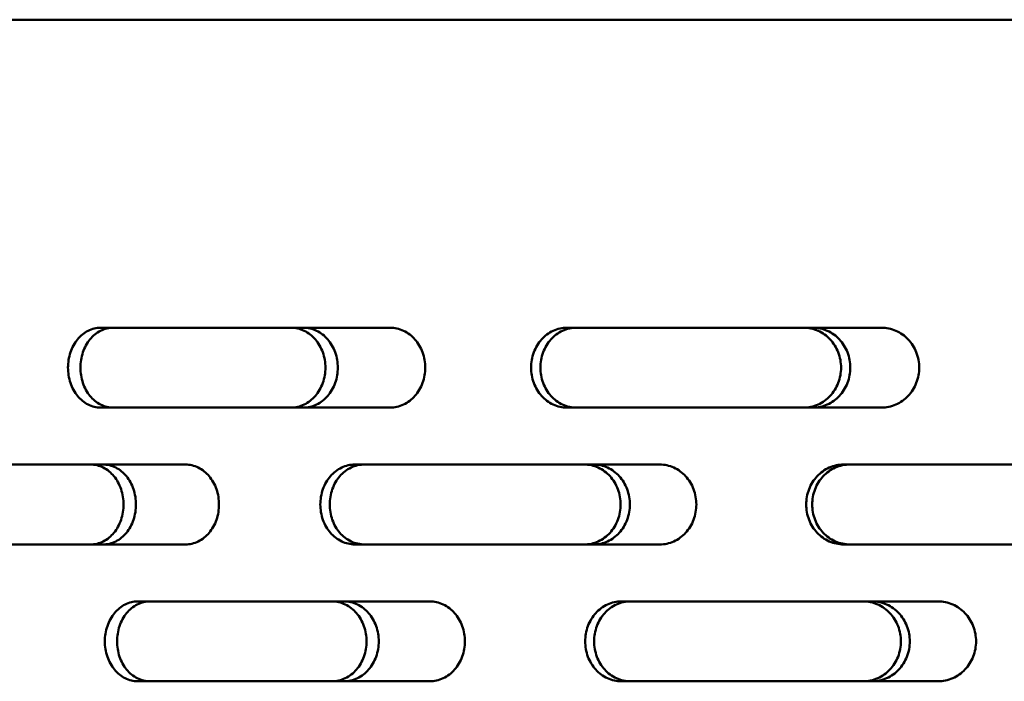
# Model space of a CAD drawing. Header units: millimetres. Extents: x -1252 to 7038, y -1657 to 2073.
# Tile 14 of 54: x 3090 to 3176, y 778 to 836. Entities that reach past the tile are written whole.
import ezdxf

# ---------------------------------------------------------------- set-up
doc = ezdxf.new("R2010")
doc.units = ezdxf.units.MM
doc.layers.add('Видимый контур (ГОСТ)', color=7, linetype='Continuous', lineweight=50)

msp = doc.modelspace()

# ---------------------------------------------------------------- linework, layer by layer
at = {"layer": 'Видимый контур (ГОСТ)'}
for p, q in [((3573.107, 836), (2968.107, 836)), ((3122.135, 809), (3096.757, 809)), ((3165.193, 809), (3137.623, 809)), ((3096.757, 802), (3122.135, 802)), ((3137.623, 802), (3165.193, 802)), ((3104.2, 797), (3079.961, 797)), ((3145.767, 797), (3119.049, 797)), ((3190.407, 797), (3161.869, 797)), ((3079.961, 790), (3104.2, 790)), ((3119.049, 790), (3145.767, 790)), ((3161.869, 790), (3190.407, 790)), ((3125.598, 785), (3100.012, 785)), ((3170.157, 785), (3142.385, 785)), ((3100.012, 778), (3125.598, 778)), ((3142.385, 778), (3170.157, 778))]:
    msp.add_line(p, q, dxfattribs=at)
for points, knots in [([(3096.757, 802), (3096.397, 802), (3096.014, 802.087), (3095.31, 802.445), (3094.989, 802.714), (3094.483, 803.336), (3094.264, 803.729), (3093.974, 804.591), (3093.902, 805.06), (3093.902, 805.939), (3093.974, 806.408), (3094.264, 807.27), (3094.483, 807.663), (3094.989, 808.285), (3095.31, 808.554), (3096.014, 808.912), (3096.397, 809), (3096.757, 809)], [-1.582627, -1.582627, -1.582627, -1.582627, -1.45068, -1.45068, -1.318733, -1.318733, -1.186894, -1.186894, -1.055054, -1.055054, -0.923215, -0.923215, -0.791375, -0.791375, -0.659428, -0.659428, -0.527482, -0.527482, -0.527482, -0.527482]), ([(3097.849, 809), (3097.489, 809), (3097.106, 808.912), (3096.402, 808.554), (3096.081, 808.285), (3095.576, 807.663), (3095.357, 807.27), (3095.066, 806.408), (3094.995, 805.939), (3094.995, 805.06), (3095.066, 804.591), (3095.357, 803.729), (3095.576, 803.336), (3096.081, 802.714), (3096.402, 802.445), (3097.106, 802.087), (3097.489, 802), (3097.849, 802)], [0.527483, 0.527483, 0.527483, 0.527483, 0.659431, 0.659431, 0.79138, 0.79138, 0.923219, 0.923219, 1.055059, 1.055059, 1.186898, 1.186898, 1.318737, 1.318737, 1.450686, 1.450686, 1.582634, 1.582634, 1.582634, 1.582634]), ([(3113.455, 802), (3113.831, 802), (3114.232, 802.087), (3114.971, 802.445), (3115.309, 802.714), (3115.843, 803.336), (3116.075, 803.729), (3116.382, 804.591), (3116.458, 805.06), (3116.458, 805.5), (3116.458, 805.939), (3116.382, 806.408), (3116.075, 807.27), (3115.843, 807.664), (3115.309, 808.285), (3114.971, 808.554), (3114.232, 808.912), (3113.831, 809), (3113.455, 809)], [-0.527509, -0.527509, -0.527509, -0.527509, -0.395595, -0.395595, -0.263681, -0.263681, -0.131841, -0.131841, 0, 0, 0, 0.131841, 0.131841, 0.263681, 0.263681, 0.395595, 0.395595, 0.527509, 0.527509, 0.527509, 0.527509]), ([(3114.542, 809), (3114.918, 809), (3115.319, 808.912), (3116.059, 808.554), (3116.397, 808.285), (3116.931, 807.664), (3117.162, 807.27), (3117.47, 806.408), (3117.545, 805.939), (3117.545, 805.5), (3117.545, 805.06), (3117.47, 804.591), (3117.162, 803.729), (3116.931, 803.336), (3116.397, 802.714), (3116.059, 802.445), (3115.319, 802.087), (3114.918, 802), (3114.542, 802)], [1.582383, 1.582383, 1.582383, 1.582383, 1.714298, 1.714298, 1.846213, 1.846213, 1.978053, 1.978053, 2.109894, 2.109894, 2.109894, 2.241734, 2.241734, 2.373575, 2.373575, 2.50549, 2.50549, 2.637404, 2.637404, 2.637404, 2.637404]), ([(3122.135, 809), (3122.519, 809), (3122.929, 808.912), (3123.685, 808.554), (3124.03, 808.285), (3124.575, 807.663), (3124.811, 807.27), (3125.125, 806.408), (3125.202, 805.939), (3125.202, 805.5), (3125.202, 805.06), (3125.125, 804.592), (3124.811, 803.73), (3124.575, 803.336), (3124.03, 802.715), (3123.685, 802.445), (3122.929, 802.087), (3122.519, 802), (3122.135, 802)], [-0.527998, -0.527998, -0.527998, -0.527998, -0.39583, -0.39583, -0.263662, -0.263662, -0.131831, -0.131831, 0, 0, 0, 0.131831, 0.131831, 0.263662, 0.263662, 0.39583, 0.39583, 0.527998, 0.527998, 0.527998, 0.527998]), ([(3137.623, 802), (3137.228, 802), (3136.807, 802.087), (3136.034, 802.445), (3135.681, 802.714), (3135.125, 803.336), (3134.884, 803.729), (3134.564, 804.591), (3134.486, 805.06), (3134.486, 805.939), (3134.564, 806.408), (3134.884, 807.27), (3135.125, 807.663), (3135.681, 808.285), (3136.034, 808.554), (3136.807, 808.912), (3137.228, 809), (3137.623, 809)], [-1.582627, -1.582627, -1.582627, -1.582627, -1.45068, -1.45068, -1.318733, -1.318733, -1.186894, -1.186894, -1.055054, -1.055054, -0.923215, -0.923215, -0.791375, -0.791375, -0.659428, -0.659428, -0.527482, -0.527482, -0.527482, -0.527482]), ([(3138.44, 809), (3138.045, 809), (3137.624, 808.912), (3136.85, 808.554), (3136.498, 808.285), (3135.942, 807.663), (3135.701, 807.27), (3135.381, 806.408), (3135.303, 805.939), (3135.303, 805.06), (3135.381, 804.591), (3135.701, 803.729), (3135.942, 803.336), (3136.498, 802.714), (3136.85, 802.445), (3137.624, 802.087), (3138.045, 802), (3138.44, 802)], [0.527483, 0.527483, 0.527483, 0.527483, 0.659431, 0.659431, 0.79138, 0.79138, 0.923219, 0.923219, 1.055059, 1.055059, 1.186898, 1.186898, 1.318737, 1.318737, 1.450686, 1.450686, 1.582634, 1.582634, 1.582634, 1.582634]), ([(3158.382, 802), (3158.79, 802), (3159.227, 802.087), (3160.03, 802.445), (3160.397, 802.714), (3160.976, 803.336), (3161.227, 803.729), (3161.561, 804.591), (3161.643, 805.06), (3161.643, 805.5), (3161.643, 805.939), (3161.561, 806.408), (3161.227, 807.27), (3160.976, 807.663), (3160.397, 808.285), (3160.03, 808.554), (3159.227, 808.912), (3158.79, 809), (3158.382, 809)], [-0.5276, -0.5276, -0.5276, -0.5276, -0.395639, -0.395639, -0.263678, -0.263678, -0.131839, -0.131839, 0, 0, 0, 0.131839, 0.131839, 0.263678, 0.263678, 0.395639, 0.395639, 0.5276, 0.5276, 0.5276, 0.5276]), ([(3159.193, 809), (3159.602, 809), (3160.038, 808.912), (3160.841, 808.554), (3161.208, 808.285), (3161.788, 807.663), (3162.039, 807.27), (3162.373, 806.408), (3162.455, 805.939), (3162.455, 805.5), (3162.455, 805.06), (3162.373, 804.591), (3162.039, 803.729), (3161.788, 803.336), (3161.208, 802.714), (3160.841, 802.445), (3160.038, 802.087), (3159.602, 802), (3159.193, 802)], [1.582611, 1.582611, 1.582611, 1.582611, 1.714574, 1.714574, 1.846536, 1.846536, 1.978375, 1.978375, 2.110214, 2.110214, 2.110214, 2.242053, 2.242053, 2.373892, 2.373892, 2.505855, 2.505855, 2.637817, 2.637817, 2.637817, 2.637817]), ([(3165.193, 809), (3165.606, 809), (3166.047, 808.912), (3166.858, 808.554), (3167.229, 808.285), (3167.815, 807.663), (3168.069, 807.27), (3168.406, 806.408), (3168.488, 805.939), (3168.488, 805.5), (3168.488, 805.06), (3168.406, 804.592), (3168.069, 803.73), (3167.815, 803.336), (3167.229, 802.715), (3166.858, 802.445), (3166.047, 802.087), (3165.606, 802), (3165.193, 802)], [-0.527998, -0.527998, -0.527998, -0.527998, -0.39583, -0.39583, -0.263662, -0.263662, -0.131831, -0.131831, 0, 0, 0, 0.131831, 0.131831, 0.263662, 0.263662, 0.39583, 0.39583, 0.527998, 0.527998, 0.527998, 0.527998]), ([(3095.9, 790), (3096.259, 790), (3096.643, 790.087), (3097.35, 790.445), (3097.673, 790.714), (3098.183, 791.336), (3098.405, 791.729), (3098.699, 792.591), (3098.771, 793.06), (3098.771, 793.5), (3098.771, 793.939), (3098.699, 794.408), (3098.405, 795.27), (3098.183, 795.664), (3097.672, 796.285), (3097.349, 796.555), (3096.643, 796.912), (3096.259, 797), (3095.9, 797)], [-0.527536, -0.527536, -0.527536, -0.527536, -0.395601, -0.395601, -0.263667, -0.263667, -0.131833, -0.131833, 0, 0, 0, 0.131854, 0.131854, 0.263709, 0.263709, 0.395622, 0.395622, 0.527536, 0.527536, 0.527536, 0.527536]), ([(3096.988, 797), (3097.347, 797), (3097.731, 796.912), (3098.437, 796.555), (3098.76, 796.285), (3099.271, 795.663), (3099.492, 795.27), (3099.786, 794.408), (3099.858, 793.939), (3099.858, 793.5), (3099.858, 793.06), (3099.786, 792.591), (3099.492, 791.729), (3099.271, 791.336), (3098.76, 790.714), (3098.437, 790.445), (3097.731, 790.087), (3097.347, 790), (3096.988, 790)], [1.582833, 1.582833, 1.582833, 1.582833, 1.71477, 1.71477, 1.846706, 1.846706, 1.978539, 1.978539, 2.110372, 2.110372, 2.110372, 2.242205, 2.242205, 2.374038, 2.374038, 2.505975, 2.505975, 2.637911, 2.637911, 2.637911, 2.637911]), ([(3104.2, 797), (3104.567, 797), (3104.959, 796.912), (3105.681, 796.555), (3106.011, 796.285), (3106.533, 795.664), (3106.76, 795.27), (3107.06, 794.408), (3107.134, 793.939), (3107.134, 793.5), (3107.134, 793.06), (3107.06, 792.591), (3106.76, 791.729), (3106.533, 791.335), (3106.011, 790.714), (3105.681, 790.445), (3104.959, 790.087), (3104.567, 790), (3104.2, 790)], [-0.527363, -0.527363, -0.527363, -0.527363, -0.395522, -0.395522, -0.263681, -0.263681, -0.131841, -0.131841, 0, 0, 0, 0.131841, 0.131841, 0.263682, 0.263682, 0.395523, 0.395523, 0.527363, 0.527363, 0.527363, 0.527363]), ([(3119.049, 790), (3118.666, 790), (3118.258, 790.088), (3117.509, 790.446), (3117.167, 790.716), (3116.629, 791.338), (3116.396, 791.731), (3116.088, 792.592), (3116.012, 793.06), (3116.012, 793.939), (3116.088, 794.407), (3116.396, 795.269), (3116.629, 795.661), (3117.167, 796.284), (3117.509, 796.554), (3118.258, 796.912), (3118.666, 797), (3119.049, 797)], [-1.58658, -1.58658, -1.58658, -1.58658, -1.453914, -1.453914, -1.321249, -1.321249, -1.189438, -1.189438, -1.057628, -1.057628, -0.925818, -0.925818, -0.794007, -0.794007, -0.661341, -0.661341, -0.528676, -0.528676, -0.528676, -0.528676]), ([(3119.869, 797), (3119.487, 797), (3119.079, 796.912), (3118.33, 796.554), (3117.988, 796.284), (3117.45, 795.661), (3117.218, 795.269), (3116.909, 794.407), (3116.833, 793.939), (3116.833, 793.06), (3116.909, 792.592), (3117.218, 791.731), (3117.45, 791.338), (3117.988, 790.716), (3118.33, 790.446), (3119.079, 790.088), (3119.487, 790), (3119.869, 790)], [0.528693, 0.528693, 0.528693, 0.528693, 0.66137, 0.66137, 0.794047, 0.794047, 0.925857, 0.925857, 1.057667, 1.057667, 1.189477, 1.189477, 1.321287, 1.321287, 1.453964, 1.453964, 1.586641, 1.586641, 1.586641, 1.586641]), ([(3139.163, 790), (3139.559, 790), (3139.982, 790.087), (3140.76, 790.445), (3141.116, 790.714), (3141.678, 791.336), (3141.922, 791.729), (3142.245, 792.591), (3142.325, 793.06), (3142.325, 793.5), (3142.325, 793.939), (3142.245, 794.408), (3141.922, 795.27), (3141.678, 795.664), (3141.116, 796.285), (3140.76, 796.555), (3139.982, 796.912), (3139.559, 797), (3139.163, 797)], [-0.52746, -0.52746, -0.52746, -0.52746, -0.395566, -0.395566, -0.263672, -0.263672, -0.131836, -0.131836, 0, 0, 0, 0.131836, 0.131836, 0.263672, 0.263672, 0.395566, 0.395566, 0.52746, 0.52746, 0.52746, 0.52746]), ([(3139.974, 797), (3140.37, 797), (3140.793, 796.912), (3141.571, 796.555), (3141.927, 796.285), (3142.489, 795.664), (3142.733, 795.27), (3143.056, 794.408), (3143.136, 793.939), (3143.136, 793.5), (3143.136, 793.06), (3143.056, 792.591), (3142.733, 791.729), (3142.489, 791.336), (3141.927, 790.714), (3141.571, 790.445), (3140.793, 790.087), (3140.37, 790), (3139.974, 790)], [1.582553, 1.582553, 1.582553, 1.582553, 1.714448, 1.714448, 1.846342, 1.846342, 1.978179, 1.978179, 2.110015, 2.110015, 2.110015, 2.241851, 2.241851, 2.373687, 2.373687, 2.505581, 2.505581, 2.637476, 2.637476, 2.637476, 2.637476]), ([(3145.767, 797), (3146.167, 797), (3146.594, 796.912), (3147.381, 796.555), (3147.741, 796.285), (3148.309, 795.664), (3148.556, 795.27), (3148.882, 794.408), (3148.963, 793.939), (3148.963, 793.5), (3148.963, 793.06), (3148.882, 792.591), (3148.556, 791.729), (3148.309, 791.335), (3147.741, 790.714), (3147.381, 790.445), (3146.594, 790.087), (3146.167, 790), (3145.767, 790)], [-0.527363, -0.527363, -0.527363, -0.527363, -0.395523, -0.395523, -0.263682, -0.263682, -0.131841, -0.131841, 0, 0, 0, 0.131841, 0.131841, 0.263682, 0.263682, 0.395523, 0.395523, 0.527363, 0.527363, 0.527363, 0.527363]), ([(3161.869, 790), (3161.456, 790), (3161.016, 790.088), (3160.207, 790.446), (3159.838, 790.716), (3159.257, 791.338), (3159.005, 791.731), (3158.672, 792.592), (3158.59, 793.06), (3158.59, 793.939), (3158.672, 794.407), (3159.005, 795.269), (3159.257, 795.661), (3159.838, 796.284), (3160.207, 796.554), (3161.016, 796.912), (3161.456, 797), (3161.869, 797)], [-1.58658, -1.58658, -1.58658, -1.58658, -1.453914, -1.453914, -1.321249, -1.321249, -1.189438, -1.189438, -1.057628, -1.057628, -0.925818, -0.925818, -0.794007, -0.794007, -0.661341, -0.661341, -0.528676, -0.528676, -0.528676, -0.528676]), ([(3162.392, 797), (3161.979, 797), (3161.539, 796.912), (3160.73, 796.554), (3160.361, 796.284), (3159.781, 795.661), (3159.529, 795.269), (3159.196, 794.407), (3159.114, 793.939), (3159.114, 793.06), (3159.196, 792.592), (3159.529, 791.731), (3159.781, 791.338), (3160.361, 790.716), (3160.73, 790.446), (3161.539, 790.088), (3161.979, 790), (3162.392, 790)], [0.528693, 0.528693, 0.528693, 0.528693, 0.66137, 0.66137, 0.794047, 0.794047, 0.925857, 0.925857, 1.057667, 1.057667, 1.189477, 1.189477, 1.321287, 1.321287, 1.453964, 1.453964, 1.586641, 1.586641, 1.586641, 1.586641]), ([(3100.012, 778), (3099.649, 778), (3099.262, 778.087), (3098.552, 778.445), (3098.228, 778.714), (3097.717, 779.336), (3097.496, 779.729), (3097.203, 780.591), (3097.131, 781.06), (3097.131, 781.939), (3097.203, 782.408), (3097.496, 783.27), (3097.717, 783.663), (3098.228, 784.285), (3098.552, 784.554), (3099.262, 784.912), (3099.649, 785), (3100.012, 785)], [-1.582627, -1.582627, -1.582627, -1.582627, -1.45068, -1.45068, -1.318733, -1.318733, -1.186894, -1.186894, -1.055054, -1.055054, -0.923215, -0.923215, -0.791375, -0.791375, -0.659428, -0.659428, -0.527482, -0.527482, -0.527482, -0.527482]), ([(3101.083, 785), (3100.719, 785), (3100.333, 784.912), (3099.622, 784.554), (3099.298, 784.285), (3098.788, 783.663), (3098.567, 783.27), (3098.274, 782.408), (3098.202, 781.939), (3098.202, 781.06), (3098.274, 780.591), (3098.567, 779.729), (3098.788, 779.336), (3099.298, 778.714), (3099.622, 778.445), (3100.333, 778.087), (3100.719, 778), (3101.083, 778)], [0.527483, 0.527483, 0.527483, 0.527483, 0.659431, 0.659431, 0.79138, 0.79138, 0.923219, 0.923219, 1.055059, 1.055059, 1.186898, 1.186898, 1.318737, 1.318737, 1.450686, 1.450686, 1.582634, 1.582634, 1.582634, 1.582634]), ([(3117.042, 778), (3117.42, 778), (3117.825, 778.087), (3118.571, 778.445), (3118.911, 778.714), (3119.45, 779.336), (3119.683, 779.729), (3119.993, 780.591), (3120.069, 781.06), (3120.069, 781.5), (3120.069, 781.939), (3119.993, 782.408), (3119.683, 783.27), (3119.45, 783.663), (3118.911, 784.285), (3118.571, 784.554), (3117.825, 784.912), (3117.42, 785), (3117.042, 785)], [-0.527515, -0.527515, -0.527515, -0.527515, -0.395598, -0.395598, -0.263681, -0.263681, -0.13184, -0.13184, 0, 0, 0, 0.13184, 0.13184, 0.263681, 0.263681, 0.395598, 0.395598, 0.527515, 0.527515, 0.527515, 0.527515]), ([(3118.107, 785), (3118.486, 785), (3118.891, 784.912), (3119.636, 784.554), (3119.977, 784.285), (3120.515, 783.663), (3120.749, 783.27), (3121.059, 782.408), (3121.135, 781.939), (3121.135, 781.5), (3121.135, 781.06), (3121.059, 780.591), (3120.749, 779.729), (3120.515, 779.336), (3119.977, 778.714), (3119.636, 778.445), (3118.891, 778.087), (3118.486, 778), (3118.107, 778)], [1.582399, 1.582399, 1.582399, 1.582399, 1.714317, 1.714317, 1.846235, 1.846235, 1.978076, 1.978076, 2.109916, 2.109916, 2.109916, 2.241756, 2.241756, 2.373597, 2.373597, 2.505515, 2.505515, 2.637433, 2.637433, 2.637433, 2.637433]), ([(3125.598, 785), (3125.985, 785), (3126.398, 784.912), (3127.158, 784.554), (3127.506, 784.285), (3128.055, 783.663), (3128.293, 783.27), (3128.609, 782.408), (3128.687, 781.939), (3128.687, 781.5), (3128.687, 781.06), (3128.609, 780.592), (3128.293, 779.73), (3128.055, 779.336), (3127.506, 778.715), (3127.158, 778.445), (3126.398, 778.087), (3125.985, 778), (3125.598, 778)], [-0.527998, -0.527998, -0.527998, -0.527998, -0.39583, -0.39583, -0.263662, -0.263662, -0.131831, -0.131831, 0, 0, 0, 0.131831, 0.131831, 0.263662, 0.263662, 0.39583, 0.39583, 0.527998, 0.527998, 0.527998, 0.527998]), ([(3142.385, 778), (3141.987, 778), (3141.563, 778.087), (3140.782, 778.445), (3140.427, 778.714), (3139.866, 779.336), (3139.623, 779.729), (3139.301, 780.591), (3139.221, 781.06), (3139.221, 781.939), (3139.301, 782.408), (3139.623, 783.27), (3139.866, 783.663), (3140.427, 784.285), (3140.782, 784.554), (3141.563, 784.912), (3141.987, 785), (3142.385, 785)], [-1.582627, -1.582627, -1.582627, -1.582627, -1.45068, -1.45068, -1.318733, -1.318733, -1.186894, -1.186894, -1.055054, -1.055054, -0.923215, -0.923215, -0.791375, -0.791375, -0.659428, -0.659428, -0.527482, -0.527482, -0.527482, -0.527482]), ([(3143.17, 785), (3142.772, 785), (3142.347, 784.912), (3141.567, 784.554), (3141.211, 784.285), (3140.65, 783.663), (3140.408, 783.27), (3140.085, 782.408), (3140.006, 781.939), (3140.006, 781.06), (3140.085, 780.591), (3140.408, 779.729), (3140.65, 779.336), (3141.211, 778.714), (3141.567, 778.445), (3142.347, 778.087), (3142.772, 778), (3143.17, 778)], [0.527483, 0.527483, 0.527483, 0.527483, 0.659431, 0.659431, 0.79138, 0.79138, 0.923219, 0.923219, 1.055059, 1.055059, 1.186898, 1.186898, 1.318737, 1.318737, 1.450686, 1.450686, 1.582634, 1.582634, 1.582634, 1.582634]), ([(3163.601, 778), (3164.013, 778), (3164.452, 778.087), (3165.261, 778.445), (3165.63, 778.714), (3166.214, 779.336), (3166.467, 779.729), (3166.803, 780.591), (3166.885, 781.06), (3166.885, 781.5), (3166.885, 781.939), (3166.803, 782.408), (3166.467, 783.27), (3166.214, 783.663), (3165.63, 784.285), (3165.261, 784.554), (3164.452, 784.912), (3164.013, 785), (3163.601, 785)], [-0.527612, -0.527612, -0.527612, -0.527612, -0.395645, -0.395645, -0.263678, -0.263678, -0.131839, -0.131839, 0, 0, 0, 0.131839, 0.131839, 0.263678, 0.263678, 0.395645, 0.395645, 0.527612, 0.527612, 0.527612, 0.527612]), ([(3164.381, 785), (3164.792, 785), (3165.232, 784.912), (3166.04, 784.554), (3166.41, 784.285), (3166.994, 783.663), (3167.247, 783.27), (3167.583, 782.408), (3167.665, 781.939), (3167.665, 781.5), (3167.665, 781.06), (3167.583, 780.591), (3167.247, 779.729), (3166.994, 779.336), (3166.41, 778.714), (3166.04, 778.445), (3165.232, 778.087), (3164.792, 778), (3164.381, 778)], [1.582642, 1.582642, 1.582642, 1.582642, 1.714611, 1.714611, 1.84658, 1.84658, 1.978419, 1.978419, 2.110257, 2.110257, 2.110257, 2.242096, 2.242096, 2.373935, 2.373935, 2.505904, 2.505904, 2.637872, 2.637872, 2.637872, 2.637872]), ([(3170.157, 785), (3170.573, 785), (3171.016, 784.912), (3171.833, 784.554), (3172.207, 784.285), (3172.796, 783.663), (3173.051, 783.27), (3173.39, 782.408), (3173.473, 781.939), (3173.473, 781.5), (3173.473, 781.06), (3173.39, 780.592), (3173.051, 779.73), (3172.796, 779.336), (3172.207, 778.715), (3171.833, 778.445), (3171.016, 778.087), (3170.573, 778), (3170.157, 778)], [-0.527998, -0.527998, -0.527998, -0.527998, -0.39583, -0.39583, -0.263662, -0.263662, -0.131831, -0.131831, 0, 0, 0, 0.131831, 0.131831, 0.263662, 0.263662, 0.39583, 0.39583, 0.527998, 0.527998, 0.527998, 0.527998])]:
    msp.add_open_spline(points, degree=3, knots=knots, dxfattribs=at)

doc.saveas('drawing.dxf')
